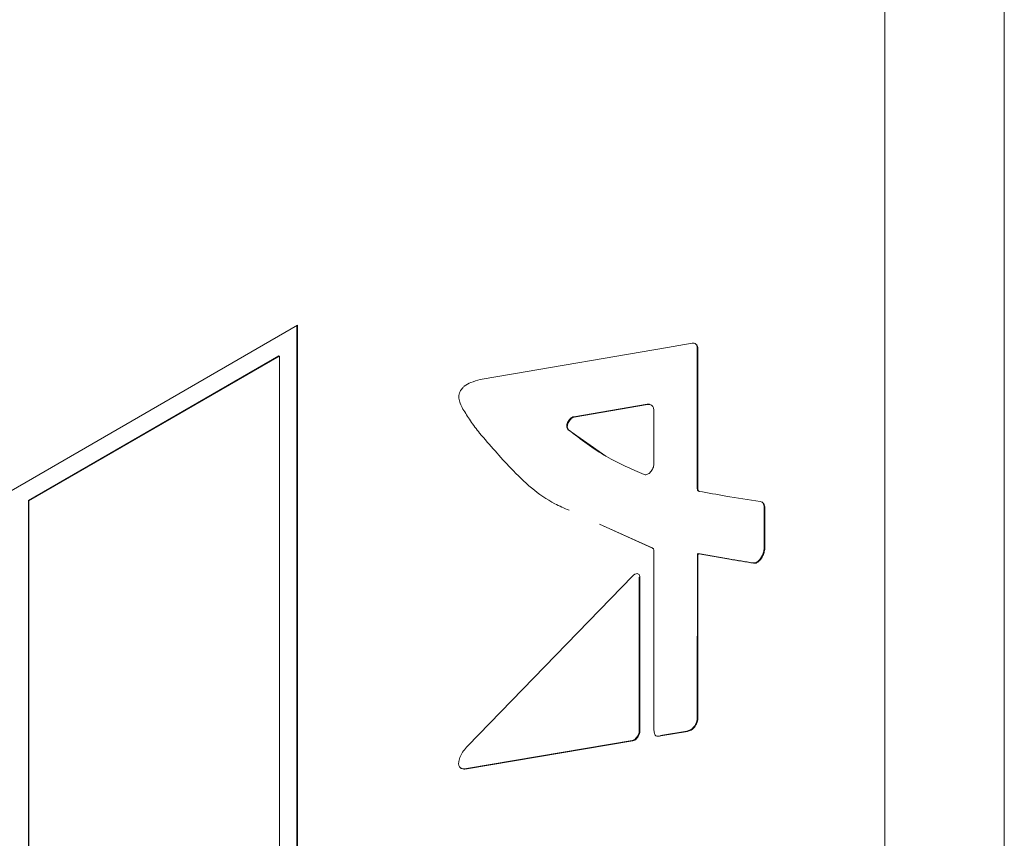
# Model space of a CAD drawing. Header units: millimetres. Extents: x 22 to 278, y 61 to 167.
# Tile 97 of 148: x 215.89 to 221.73, y 127.29 to 132.14. Entities that reach past the tile are written whole.
import ezdxf

# ---------------------------------------------------------------- set-up
doc = ezdxf.new("R2010")
doc.units = ezdxf.units.MM
doc.layers.get('0').update_dxf_attribs({"lineweight": 15})

msp = doc.modelspace()

# ---------------------------------------------------------------- linework, layer by layer
for p, q in [((221.7296, 140.8553), (221.7296, 81.6561)), ((221.0225, 140.4471), (221.0225, 81.2479)), ((221.0225, 85.3306), (221.0225, 136.3644)), ((217.54, 130.3325), (190.7407, 114.8616)), ((217.5365, 111.4316), (217.5365, 130.3304)), ((217.54, 111.4296), (217.54, 130.3325)), ((219.6883, 130.1931), (219.6529, 130.1871)), ((219.8803, 130.2259), (219.6883, 130.1931)), ((219.9102, 129.363), (219.9102, 130.1926)), ((219.9102, 130.1926), (219.9137, 130.1906)), ((219.9137, 129.361), (219.9137, 130.1906)), ((217.4304, 130.1508), (215.9455, 129.2936)), ((217.4339, 130.1488), (215.949, 129.2915)), ((217.4304, 130.1508), (217.4339, 130.1488)), ((217.4339, 111.4908), (217.4339, 130.1488)), ((219.6529, 130.1871), (218.8199, 130.0451)), ((218.8199, 130.0451), (218.624, 130.0102)), ((219.6123, 129.8644), (219.1775, 129.7903)), ((219.6159, 129.8624), (219.181, 129.7883)), ((219.6123, 129.8644), (219.6159, 129.8624)), ((219.1775, 129.7903), (219.181, 129.7883)), ((219.6529, 129.5097), (219.6529, 129.8233)), ((219.1435, 129.7141), (219.3686, 129.5558)), ((219.1435, 129.7141), (219.147, 129.7121)), ((219.9102, 129.363), (219.9137, 129.361)), ((219.9151, 129.351), (219.9196, 129.3484)), ((215.9455, 129.2936), (215.9455, 110.6356)), ((215.9455, 129.2936), (215.949, 129.2915)), ((215.949, 129.2915), (215.949, 110.6336)), ((220.3071, 129.0224), (220.3071, 129.2429)), ((220.3071, 129.2429), (220.3107, 129.2408)), ((220.3107, 129.0203), (220.3107, 129.2408)), ((219.3313, 129.1531), (219.6452, 129.0099)), ((219.3314, 129.1534), (219.6417, 129.0119)), ((220.3071, 129.0224), (220.3107, 129.0203)), ((219.6417, 129.0119), (219.6437, 129.0108)), ((219.6417, 129.0119), (219.6452, 129.0099)), ((219.6478, 129.0087), (219.6434, 129.0113)), ((219.6529, 128.9968), (219.6529, 127.9415)), ((219.9102, 128.0132), (219.9104, 128.9692)), ((219.9104, 128.9692), (219.9139, 128.9672)), ((219.9137, 128.0112), (219.9139, 128.9672)), ((219.9157, 128.9787), (219.9193, 128.9767)), ((220.2426, 128.9237), (220.2461, 128.9217)), ((219.5271, 128.8466), (218.5475, 127.8371)), ((219.5661, 127.9287), (219.5661, 128.8397)), ((219.5661, 128.8397), (219.5696, 128.8376)), ((219.5696, 127.9267), (219.5696, 128.8376)), ((219.9102, 128.0132), (219.9137, 128.0112)), ((219.5661, 127.9287), (219.5696, 127.9267)), ((219.6914, 127.8992), (219.8475, 127.9258)), ((219.6949, 127.8972), (219.8511, 127.9238)), ((219.8475, 127.9258), (219.8511, 127.9238)), ((218.5431, 127.7042), (219.5246, 127.8708)), ((218.5467, 127.7021), (219.5281, 127.8687)), ((219.5246, 127.8708), (219.5281, 127.8687)), ((219.6914, 127.8992), (219.6949, 127.8972)), ((218.5431, 127.7042), (218.5467, 127.7021))]:
    msp.add_line(p, q)
for points, knots in [([(219.9137, 130.1906), (219.9132, 130.197), (219.912, 130.2096), (219.9036, 130.221), (219.8928, 130.2267), (219.8845, 130.2261), (219.8803, 130.2259)], [0, 0, 0, 0, 0.282537, 0.558824, 0.776963, 1, 1, 1, 1]), ([(219.9102, 130.1926), (219.9096, 130.199), (219.9084, 130.2115), (219.901, 130.2225), (219.8944, 130.2252), (219.8921, 130.2261)], [0, 0, 0, 0, 0.399724, 0.790608, 1, 1, 1, 1]), ([(218.624, 130.0102), (218.6053, 130.0054), (218.5744, 129.9975), (218.5372, 129.978), (218.5171, 129.9595), (218.5073, 129.9463), (218.4977, 129.9256), (218.4961, 129.8974), (218.5047, 129.8659), (218.5151, 129.8469), (218.5212, 129.8359)], [0, 0, 0, 0, 0.254854, 0.419626, 0.478016, 0.526657, 0.57093, 0.686407, 0.81799, 1, 1, 1, 1]), ([(219.6293, 129.8624), (219.6282, 129.8631), (219.6234, 129.8658), (219.6171, 129.865), (219.6123, 129.8644)], [0, 0, 0, 0, 0.2386654, 1, 1, 1, 1]), ([(219.6529, 129.8233), (219.6522, 129.8304), (219.651, 129.8444), (219.6416, 129.8569), (219.6297, 129.8633), (219.6205, 129.8627), (219.6159, 129.8624)], [0, 0, 0, 0, 0.282489, 0.558777, 0.776927, 1, 1, 1, 1]), ([(218.5212, 129.8359), (218.5355, 129.8123), (218.5662, 129.7618), (218.6012, 129.7167), (218.6199, 129.6926)], [0, 0, 0, 0, 0.467269, 1, 1, 1, 1]), ([(219.1775, 129.7903), (219.1739, 129.7893), (219.167, 129.7874), (219.1567, 129.7791), (219.1481, 129.7685), (219.1414, 129.7564), (219.137, 129.7438), (219.1356, 129.7317), (219.1373, 129.7207), (219.1414, 129.7164), (219.1435, 129.7141)], [0, 0, 0, 0, 0.1363214, 0.260798, 0.3810163, 0.5003013, 0.619517, 0.7395527, 0.8638113, 1, 1, 1, 1]), ([(219.181, 129.7883), (219.1774, 129.7873), (219.1706, 129.7853), (219.1602, 129.7771), (219.1516, 129.7665), (219.1449, 129.7544), (219.1406, 129.7418), (219.1391, 129.7296), (219.1409, 129.7187), (219.1449, 129.7144), (219.147, 129.7121)], [0, 0, 0, 0, 0.1363214, 0.260798, 0.3810163, 0.5003013, 0.619517, 0.7395527, 0.8638113, 1, 1, 1, 1]), ([(218.6199, 129.6926), (218.6807, 129.6221), (218.8164, 129.4646), (218.9907, 129.3037), (219.1216, 129.2479), (219.1503, 129.2357)], [0, 0, 0, 0, 0.3881474, 0.866197, 1, 1, 1, 1]), ([(219.147, 129.7121), (219.2202, 129.6557), (219.359, 129.5486), (219.52, 129.4797), (219.5962, 129.4471)], [0, 0, 0, 0, 0.526592, 1, 1, 1, 1]), ([(219.5962, 129.4471), (219.599, 129.4464), (219.6046, 129.4452), (219.6145, 129.448), (219.6241, 129.4538), (219.6332, 129.4622), (219.6412, 129.4726), (219.6476, 129.4845), (219.6521, 129.4974), (219.6526, 129.5055), (219.6529, 129.5097)], [0, 0, 0, 0, 0.134501, 0.260451, 0.382247, 0.502216, 0.621627, 0.741981, 0.866292, 1, 1, 1, 1]), ([(219.9157, 129.3509), (219.9153, 129.3511), (219.9135, 129.3518), (219.9111, 129.3555), (219.9105, 129.3601), (219.9102, 129.363)], [0, 0, 0, 0, 0.116611, 0.458172, 1, 1, 1, 1]), ([(219.9217, 129.3477), (219.9204, 129.3482), (219.9178, 129.3491), (219.9146, 129.3533), (219.914, 129.3581), (219.9137, 129.361)], [0, 0, 0, 0, 0.281022, 0.559014, 1, 1, 1, 1]), ([(220.2828, 129.2872), (220.2146, 129.2978), (220.0936, 129.3166), (219.9739, 129.3383), (219.9217, 129.3477)], [0, 0, 0, 0, 0.564495, 1, 1, 1, 1]), ([(220.3107, 129.2408), (220.3105, 129.2482), (220.3101, 129.2618), (220.3044, 129.2766), (220.2948, 129.2845), (220.287, 129.2862), (220.2828, 129.2872)], [0, 0, 0, 0, 0.302995, 0.558014, 0.761839, 1, 1, 1, 1]), ([(220.3071, 129.2429), (220.3069, 129.2502), (220.3065, 129.2638), (220.3012, 129.2785), (220.2949, 129.2829), (220.2922, 129.2847)], [0, 0, 0, 0, 0.409017, 0.753271, 1, 1, 1, 1]), ([(220.2426, 128.9237), (220.2465, 128.9237), (220.2539, 128.9236), (220.2663, 128.9299), (220.2777, 128.9401), (220.289, 128.9553), (220.299, 128.9753), (220.3062, 128.9994), (220.3068, 129.0145), (220.3071, 129.0224)], [0, 0, 0, 0, 0.126535, 0.240776, 0.352009, 0.466566, 0.629544, 0.806926, 1, 1, 1, 1]), ([(219.6452, 129.0099), (219.6465, 129.0093), (219.6489, 129.0083), (219.6521, 129.0042), (219.6526, 128.9996), (219.6529, 128.9968)], [0, 0, 0, 0, 0.282161, 0.560747, 1, 1, 1, 1]), ([(219.9104, 128.9692), (219.9104, 128.9701), (219.9103, 128.9717), (219.9106, 128.9737), (219.911, 128.9752), (219.9115, 128.9762), (219.9121, 128.9772), (219.9129, 128.978), (219.9142, 128.9787), (219.9151, 128.9787), (219.9157, 128.9787)], [0, 0, 0, 0, 0.227684, 0.397765, 0.485895, 0.559202, 0.62301, 0.711753, 0.802944, 1, 1, 1, 1]), ([(219.9139, 128.9672), (219.9139, 128.9681), (219.9139, 128.9696), (219.9141, 128.9717), (219.9146, 128.9732), (219.915, 128.9742), (219.9156, 128.9751), (219.9164, 128.9759), (219.9177, 128.9766), (219.9186, 128.9767), (219.9193, 128.9767)], [0, 0, 0, 0, 0.227684, 0.397765, 0.485895, 0.559202, 0.62301, 0.711753, 0.802944, 1, 1, 1, 1]), ([(219.9157, 128.9787), (219.976, 128.9679), (220.0844, 128.9483), (220.1939, 128.9313), (220.2426, 128.9237)], [0, 0, 0, 0, 0.55555, 1, 1, 1, 1]), ([(219.9193, 128.9767), (219.9795, 128.9658), (220.0879, 128.9463), (220.1974, 128.9292), (220.2461, 128.9217)], [0, 0, 0, 0, 0.55555, 1, 1, 1, 1]), ([(220.2461, 128.9217), (220.25, 128.9216), (220.2574, 128.9215), (220.2698, 128.9278), (220.2813, 128.9381), (220.2926, 128.9532), (220.3025, 128.9733), (220.3097, 128.9973), (220.3103, 129.0124), (220.3107, 129.0203)], [0, 0, 0, 0, 0.126535, 0.240776, 0.352009, 0.466566, 0.629544, 0.806926, 1, 1, 1, 1]), ([(219.5696, 128.8376), (219.5692, 128.8419), (219.5684, 128.8503), (219.5621, 128.8579), (219.5528, 128.8608), (219.5403, 128.8581), (219.5316, 128.8505), (219.5271, 128.8466)], [0, 0, 0, 0, 0.193737, 0.377498, 0.558614, 0.773469, 1, 1, 1, 1]), ([(219.8475, 127.9258), (219.855, 127.9279), (219.8694, 127.9318), (219.888, 127.9479), (219.8992, 127.9647), (219.9056, 127.9795), (219.9097, 127.9963), (219.91, 128.0073), (219.9102, 128.0132)], [0, 0, 0, 0, 0.247139, 0.471023, 0.582406, 0.701729, 0.837941, 1, 1, 1, 1]), ([(219.8511, 127.9238), (219.8586, 127.9258), (219.8729, 127.9298), (219.8915, 127.9458), (219.9027, 127.9626), (219.9091, 127.9775), (219.9132, 127.9943), (219.9135, 128.0052), (219.9137, 128.0112)], [0, 0, 0, 0, 0.247139, 0.471023, 0.582406, 0.701729, 0.837941, 1, 1, 1, 1]), ([(219.5246, 127.8708), (219.5283, 127.8719), (219.5357, 127.8741), (219.5468, 127.8835), (219.5566, 127.8962), (219.5645, 127.9124), (219.5656, 127.9232), (219.5661, 127.9287)], [0, 0, 0, 0, 0.193495, 0.37735, 0.558606, 0.773641, 1, 1, 1, 1]), ([(219.5281, 127.8687), (219.5319, 127.8699), (219.5392, 127.8721), (219.5503, 127.8814), (219.5601, 127.8941), (219.568, 127.9104), (219.5691, 127.9212), (219.5696, 127.9267)], [0, 0, 0, 0, 0.193495, 0.37735, 0.558606, 0.773641, 1, 1, 1, 1]), ([(219.6529, 127.9415), (219.6532, 127.9344), (219.6539, 127.9219), (219.6574, 127.9068), (219.6649, 127.8972), (219.6781, 127.8946), (219.6888, 127.8962), (219.6949, 127.8972)], [0, 0, 0, 0, 0.236947, 0.417362, 0.568932, 0.757241, 1, 1, 1, 1]), ([(218.5475, 127.8371), (218.5395, 127.8279), (218.5237, 127.8098), (218.5057, 127.7778), (218.4956, 127.7482), (218.4951, 127.7244), (218.5035, 127.7083), (218.5214, 127.7), (218.5375, 127.7014), (218.5467, 127.7021)], [0, 0, 0, 0, 0.161997, 0.319643, 0.465459, 0.570027, 0.682014, 0.819287, 1, 1, 1, 1]), ([(218.5132, 127.706), (218.5143, 127.7054), (218.5225, 127.7008), (218.5336, 127.7026), (218.5431, 127.7042)], [0, 0, 0, 0, 0.136649, 1, 1, 1, 1])]:
    msp.add_open_spline(points, degree=3, knots=knots)

doc.saveas('drawing.dxf')
